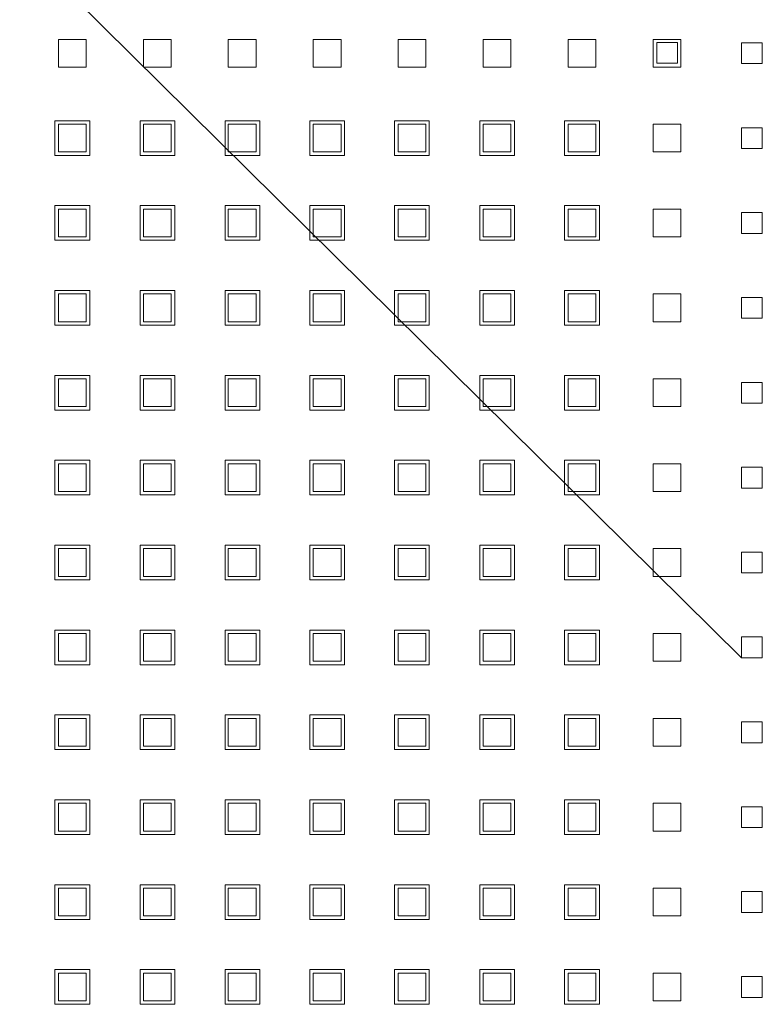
# Model space of a CAD drawing. Header units: millimetres. Extents: x -5941 to 19721, y -9230 to 6433.
# Tile 53 of 70: x 5877 to 5888, y -7420 to -7405. Entities that reach past the tile are written whole.
import ezdxf

# ---------------------------------------------------------------- set-up
doc = ezdxf.new("R2010")
doc.units = ezdxf.units.MM
doc.layers.add('A_SUFITY OPIS', color=1, linetype='Continuous')
doc.layers.add('GL-urzadzenia', color=6, linetype='Continuous', lineweight=20)

# ---------------------------------------------------------------- blocks, each defined once
blk = doc.blocks.new('RSen_55_ME_FB_SOg - fxza50a2veb - fully flat decoration panel - SH_daikin_tbq - standard-4997338-bottom')
at = {"lineweight": 18}
for p, q in [((83.66, 173.27), (87.66, 173.27)), ((83.66, 169.27), (83.66, 173.27)), ((87.66, 173.27), (87.66, 169.27)), ((95.89, 173.27), (99.89, 173.27)), ((95.89, 169.27), (95.89, 173.27)), ((99.89, 173.27), (99.89, 169.27)), ((108.12, 173.27), (112.12, 173.27)), ((108.12, 169.27), (108.12, 173.27)), ((112.12, 173.27), (112.12, 169.27)), ((120.35, 173.27), (124.35, 173.27)), ((120.35, 169.27), (120.35, 173.27)), ((124.35, 173.27), (124.35, 169.27)), ((132.58, 173.27), (136.58, 173.27)), ((132.58, 169.27), (132.58, 173.27)), ((136.58, 173.27), (136.58, 169.27)), ((144.81, 173.27), (148.81, 173.27)), ((144.81, 169.27), (144.81, 173.27)), ((148.81, 173.27), (148.81, 169.27)), ((157.04, 173.27), (161.04, 173.27)), ((157.04, 169.27), (157.04, 173.27)), ((161.04, 173.27), (161.04, 169.27)), ((169.27, 173.27), (173.27, 173.27)), ((169.27, 169.27), (169.27, 173.27)), ((173.27, 173.27), (173.27, 169.27)), ((169.8, 172.83), (169.8, 169.83)), ((172.8, 172.83), (169.8, 172.83)), ((172.8, 169.83), (172.8, 172.83)), ((182, 172.77), (182, 169.77)), ((185, 172.77), (182, 172.77)), ((182, 169.77), (182, 172.77)), ((182, 172.77), (185, 172.77)), ((185, 169.77), (185, 172.77)), ((185, 172.77), (185, 169.77)), ((87.66, 169.27), (83.66, 169.27)), ((99.89, 169.27), (95.89, 169.27)), ((112.12, 169.27), (108.12, 169.27)), ((124.35, 169.27), (120.35, 169.27)), ((136.58, 169.27), (132.58, 169.27)), ((148.81, 169.27), (144.81, 169.27)), ((161.04, 169.27), (157.04, 169.27)), ((173.27, 169.27), (169.27, 169.27)), ((169.8, 169.83), (172.8, 169.83)), ((182, 169.77), (185, 169.77)), ((185, 169.77), (182, 169.77)), ((83.16, 156.54), (83.16, 161.54)), ((83.16, 161.54), (88.16, 161.54)), ((87.66, 161.04), (83.66, 161.04)), ((83.66, 161.04), (83.66, 157.04)), ((87.66, 157.04), (87.66, 161.04)), ((88.16, 161.54), (88.16, 156.54)), ((95.42, 156.54), (95.42, 161.54)), ((95.42, 161.54), (100.42, 161.54)), ((99.89, 161.04), (95.89, 161.04)), ((95.89, 161.04), (95.89, 157.04)), ((99.89, 157.04), (99.89, 161.04)), ((100.42, 161.54), (100.42, 156.54)), ((107.65, 156.54), (107.65, 161.54)), ((107.65, 161.54), (112.65, 161.54)), ((112.12, 161.04), (108.12, 161.04)), ((108.12, 161.04), (108.12, 157.04)), ((112.12, 157.04), (112.12, 161.04)), ((112.65, 161.54), (112.65, 156.54)), ((119.85, 156.54), (119.85, 161.54)), ((119.85, 161.54), (124.85, 161.54)), ((124.35, 161.04), (120.35, 161.04)), ((120.35, 161.04), (120.35, 157.04)), ((124.35, 157.04), (124.35, 161.04)), ((124.85, 161.54), (124.85, 156.54)), ((132.05, 156.54), (132.05, 161.54)), ((132.05, 161.54), (137.05, 161.54)), ((136.58, 161.04), (132.58, 161.04)), ((132.58, 161.04), (132.58, 157.04)), ((136.58, 157.04), (136.58, 161.04)), ((137.05, 161.54), (137.05, 156.54)), ((144.31, 156.54), (144.31, 161.54)), ((144.31, 161.54), (149.31, 161.54)), ((148.81, 161.04), (144.81, 161.04)), ((144.81, 161.04), (144.81, 157.04)), ((148.81, 157.04), (148.81, 161.04)), ((149.31, 161.54), (149.31, 156.54)), ((156.54, 156.54), (156.54, 161.54)), ((156.54, 161.54), (161.54, 161.54)), ((161.04, 161.04), (157.04, 161.04)), ((157.04, 161.04), (157.04, 157.04)), ((161.04, 157.04), (161.04, 161.04)), ((161.54, 161.54), (161.54, 156.54)), ((169.27, 161.04), (173.27, 161.04)), ((169.27, 157.04), (169.27, 161.04)), ((173.27, 161.04), (173.27, 157.04)), ((182, 157.54), (182, 160.54)), ((182, 160.54), (185, 160.54)), ((185, 160.54), (185, 157.54)), ((185, 157.54), (182, 157.54)), ((88.16, 156.54), (83.16, 156.54)), ((83.66, 157.04), (87.66, 157.04)), ((100.42, 156.54), (95.42, 156.54)), ((95.89, 157.04), (99.89, 157.04)), ((112.65, 156.54), (107.65, 156.54)), ((108.12, 157.04), (112.12, 157.04)), ((124.85, 156.54), (119.85, 156.54)), ((120.35, 157.04), (124.35, 157.04)), ((137.05, 156.54), (132.05, 156.54)), ((132.58, 157.04), (136.58, 157.04)), ((149.31, 156.54), (144.31, 156.54)), ((144.81, 157.04), (148.81, 157.04)), ((161.54, 156.54), (156.54, 156.54)), ((157.04, 157.04), (161.04, 157.04)), ((173.27, 157.04), (169.27, 157.04)), ((83.16, 144.31), (83.16, 149.31)), ((83.16, 149.31), (88.16, 149.31)), ((88.16, 149.31), (88.16, 144.31)), ((95.42, 144.31), (95.42, 149.31)), ((95.42, 149.31), (100.42, 149.31)), ((100.42, 149.31), (100.42, 144.31)), ((107.65, 144.31), (107.65, 149.31)), ((107.65, 149.31), (112.65, 149.31)), ((112.65, 149.31), (112.65, 144.31)), ((119.85, 144.31), (119.85, 149.31)), ((119.85, 149.31), (124.85, 149.31)), ((124.85, 149.31), (124.85, 144.31)), ((132.05, 144.31), (132.05, 149.31)), ((132.05, 149.31), (137.05, 149.31)), ((137.05, 149.31), (137.05, 144.31)), ((144.31, 144.31), (144.31, 149.31)), ((144.31, 149.31), (149.31, 149.31)), ((149.31, 149.31), (149.31, 144.31)), ((156.54, 144.31), (156.54, 149.31)), ((156.54, 149.31), (161.54, 149.31)), ((161.54, 149.31), (161.54, 144.31)), ((87.66, 148.81), (83.66, 148.81)), ((83.66, 148.81), (83.66, 144.81)), ((87.66, 144.81), (87.66, 148.81)), ((99.89, 148.81), (95.89, 148.81)), ((95.89, 148.81), (95.89, 144.81)), ((99.89, 144.81), (99.89, 148.81)), ((112.12, 148.81), (108.12, 148.81)), ((108.12, 148.81), (108.12, 144.81)), ((112.12, 144.81), (112.12, 148.81)), ((124.35, 148.81), (120.35, 148.81)), ((120.35, 148.81), (120.35, 144.81)), ((124.35, 144.81), (124.35, 148.81)), ((136.58, 148.81), (132.58, 148.81)), ((132.58, 148.81), (132.58, 144.81)), ((136.58, 144.81), (136.58, 148.81)), ((148.81, 148.81), (144.81, 148.81)), ((144.81, 148.81), (144.81, 144.81)), ((148.81, 144.81), (148.81, 148.81)), ((161.04, 148.81), (157.04, 148.81)), ((157.04, 148.81), (157.04, 144.81)), ((161.04, 144.81), (161.04, 148.81)), ((169.27, 148.81), (173.27, 148.81)), ((169.27, 144.81), (169.27, 148.81)), ((173.27, 148.81), (173.27, 144.81)), ((182, 145.31), (182, 148.31)), ((182, 148.31), (185, 148.31)), ((185, 148.31), (185, 145.31)), ((83.66, 144.81), (87.66, 144.81)), ((95.89, 144.81), (99.89, 144.81)), ((108.12, 144.81), (112.12, 144.81)), ((120.35, 144.81), (124.35, 144.81)), ((132.58, 144.81), (136.58, 144.81)), ((144.81, 144.81), (148.81, 144.81)), ((157.04, 144.81), (161.04, 144.81)), ((173.27, 144.81), (169.27, 144.81)), ((185, 145.31), (182, 145.31)), ((88.16, 144.31), (83.16, 144.31)), ((100.42, 144.31), (95.42, 144.31)), ((112.65, 144.31), (107.65, 144.31)), ((124.85, 144.31), (119.85, 144.31)), ((137.05, 144.31), (132.05, 144.31)), ((149.31, 144.31), (144.31, 144.31)), ((161.54, 144.31), (156.54, 144.31)), ((83.16, 132.08), (83.16, 137.08)), ((83.16, 137.08), (88.16, 137.08)), ((87.66, 136.58), (83.66, 136.58)), ((83.66, 136.58), (83.66, 132.58)), ((87.66, 132.58), (87.66, 136.58)), ((88.16, 137.08), (88.16, 132.08)), ((95.42, 132.08), (95.42, 137.08)), ((95.42, 137.08), (100.42, 137.08)), ((99.89, 136.58), (95.89, 136.58)), ((95.89, 136.58), (95.89, 132.58)), ((99.89, 132.58), (99.89, 136.58)), ((100.42, 137.08), (100.42, 132.08)), ((107.65, 132.08), (107.65, 137.08)), ((107.65, 137.08), (112.65, 137.08)), ((112.12, 136.58), (108.12, 136.58)), ((108.12, 136.58), (108.12, 132.58)), ((112.12, 132.58), (112.12, 136.58)), ((112.65, 137.08), (112.65, 132.08)), ((119.85, 132.08), (119.85, 137.08)), ((119.85, 137.08), (124.85, 137.08)), ((124.35, 136.58), (120.35, 136.58)), ((120.35, 136.58), (120.35, 132.58)), ((124.35, 132.58), (124.35, 136.58)), ((124.85, 137.08), (124.85, 132.08)), ((132.05, 132.08), (132.05, 137.08)), ((132.05, 137.08), (137.05, 137.08)), ((136.58, 136.58), (132.58, 136.58)), ((132.58, 136.58), (132.58, 132.58)), ((136.58, 132.58), (136.58, 136.58)), ((137.05, 137.08), (137.05, 132.08)), ((144.31, 132.08), (144.31, 137.08)), ((144.31, 137.08), (149.31, 137.08)), ((148.81, 136.58), (144.81, 136.58)), ((144.81, 136.58), (144.81, 132.58)), ((148.81, 132.58), (148.81, 136.58)), ((149.31, 137.08), (149.31, 132.08)), ((156.54, 132.08), (156.54, 137.08)), ((156.54, 137.08), (161.54, 137.08)), ((161.04, 136.58), (157.04, 136.58)), ((157.04, 136.58), (157.04, 132.58)), ((161.04, 132.58), (161.04, 136.58)), ((161.54, 137.08), (161.54, 132.08)), ((169.27, 136.58), (173.27, 136.58)), ((169.27, 132.58), (169.27, 136.58)), ((173.27, 136.58), (173.27, 132.58)), ((182, 133.08), (182, 136.08)), ((182, 136.08), (185, 136.08)), ((185, 136.08), (185, 133.08)), ((88.16, 132.08), (83.16, 132.08)), ((83.66, 132.58), (87.66, 132.58)), ((100.42, 132.08), (95.42, 132.08)), ((95.89, 132.58), (99.89, 132.58)), ((112.65, 132.08), (107.65, 132.08)), ((108.12, 132.58), (112.12, 132.58)), ((124.85, 132.08), (119.85, 132.08)), ((120.35, 132.58), (124.35, 132.58)), ((137.05, 132.08), (132.05, 132.08)), ((132.58, 132.58), (136.58, 132.58)), ((149.31, 132.08), (144.31, 132.08)), ((144.81, 132.58), (148.81, 132.58)), ((161.54, 132.08), (156.54, 132.08)), ((157.04, 132.58), (161.04, 132.58)), ((173.27, 132.58), (169.27, 132.58)), ((185, 133.08), (182, 133.08)), ((83.16, 119.85), (83.16, 124.85)), ((83.16, 124.85), (88.16, 124.85)), ((88.16, 124.85), (88.16, 119.85)), ((95.42, 119.85), (95.42, 124.85)), ((95.42, 124.85), (100.42, 124.85)), ((100.42, 124.85), (100.42, 119.85)), ((107.65, 119.85), (107.65, 124.85)), ((107.65, 124.85), (112.65, 124.85)), ((112.65, 124.85), (112.65, 119.85)), ((119.85, 119.85), (119.85, 124.85)), ((119.85, 124.85), (124.85, 124.85)), ((124.85, 124.85), (124.85, 119.85)), ((132.05, 119.85), (132.05, 124.85)), ((132.05, 124.85), (137.05, 124.85)), ((137.05, 124.85), (137.05, 119.85)), ((144.31, 119.85), (144.31, 124.85)), ((144.31, 124.85), (149.31, 124.85)), ((149.31, 124.85), (149.31, 119.85)), ((156.54, 119.85), (156.54, 124.85)), ((156.54, 124.85), (161.54, 124.85)), ((161.54, 124.85), (161.54, 119.85)), ((87.66, 124.35), (83.66, 124.35)), ((83.66, 124.35), (83.66, 120.35)), ((87.66, 120.35), (87.66, 124.35)), ((99.89, 124.35), (95.89, 124.35)), ((95.89, 124.35), (95.89, 120.35)), ((99.89, 120.35), (99.89, 124.35)), ((112.12, 124.35), (108.12, 124.35)), ((108.12, 124.35), (108.12, 120.35)), ((112.12, 120.35), (112.12, 124.35)), ((124.35, 124.35), (120.35, 124.35)), ((120.35, 124.35), (120.35, 120.35)), ((124.35, 120.35), (124.35, 124.35)), ((136.58, 124.35), (132.58, 124.35)), ((132.58, 124.35), (132.58, 120.35)), ((136.58, 120.35), (136.58, 124.35)), ((148.81, 124.35), (144.81, 124.35)), ((144.81, 124.35), (144.81, 120.35)), ((148.81, 120.35), (148.81, 124.35)), ((161.04, 124.35), (157.04, 124.35)), ((157.04, 124.35), (157.04, 120.35)), ((161.04, 120.35), (161.04, 124.35)), ((169.27, 124.35), (173.27, 124.35)), ((169.27, 120.35), (169.27, 124.35)), ((173.27, 124.35), (173.27, 120.35)), ((182, 120.85), (182, 123.85)), ((182, 123.85), (185, 123.85)), ((185, 123.85), (185, 120.85)), ((185, 120.85), (182, 120.85)), ((88.16, 119.85), (83.16, 119.85)), ((83.66, 120.35), (87.66, 120.35)), ((100.42, 119.85), (95.42, 119.85)), ((95.89, 120.35), (99.89, 120.35)), ((112.65, 119.85), (107.65, 119.85)), ((108.12, 120.35), (112.12, 120.35)), ((124.85, 119.85), (119.85, 119.85)), ((120.35, 120.35), (124.35, 120.35)), ((137.05, 119.85), (132.05, 119.85)), ((132.58, 120.35), (136.58, 120.35)), ((149.31, 119.85), (144.31, 119.85)), ((144.81, 120.35), (148.81, 120.35)), ((161.54, 119.85), (156.54, 119.85)), ((157.04, 120.35), (161.04, 120.35)), ((173.27, 120.35), (169.27, 120.35)), ((83.16, 107.62), (83.16, 112.62)), ((83.16, 112.62), (88.16, 112.62)), ((87.66, 112.12), (83.66, 112.12)), ((83.66, 112.12), (83.66, 108.12)), ((87.66, 108.12), (87.66, 112.12)), ((88.16, 112.62), (88.16, 107.62)), ((95.42, 107.62), (95.42, 112.62)), ((95.42, 112.62), (100.42, 112.62)), ((99.89, 112.12), (95.89, 112.12)), ((95.89, 112.12), (95.89, 108.12)), ((99.89, 108.12), (99.89, 112.12)), ((100.42, 112.62), (100.42, 107.62)), ((107.65, 107.62), (107.65, 112.62)), ((107.65, 112.62), (112.65, 112.62)), ((112.12, 112.12), (108.12, 112.12)), ((108.12, 112.12), (108.12, 108.12)), ((112.12, 108.12), (112.12, 112.12)), ((112.65, 112.62), (112.65, 107.62)), ((119.85, 107.62), (119.85, 112.62)), ((119.85, 112.62), (124.85, 112.62)), ((124.35, 112.12), (120.35, 112.12)), ((120.35, 112.12), (120.35, 108.12)), ((124.35, 108.12), (124.35, 112.12)), ((124.85, 112.62), (124.85, 107.62)), ((132.05, 107.62), (132.05, 112.62)), ((132.05, 112.62), (137.05, 112.62)), ((136.58, 112.12), (132.58, 112.12)), ((132.58, 112.12), (132.58, 108.12)), ((136.58, 108.12), (136.58, 112.12)), ((137.05, 112.62), (137.05, 107.62)), ((144.31, 107.62), (144.31, 112.62)), ((144.31, 112.62), (149.31, 112.62)), ((148.81, 112.12), (144.81, 112.12)), ((144.81, 112.12), (144.81, 108.12)), ((148.81, 108.12), (148.81, 112.12)), ((149.31, 112.62), (149.31, 107.62)), ((156.54, 107.62), (156.54, 112.62)), ((156.54, 112.62), (161.54, 112.62)), ((161.04, 112.12), (157.04, 112.12)), ((157.04, 112.12), (157.04, 108.12)), ((161.04, 108.12), (161.04, 112.12)), ((161.54, 112.62), (161.54, 107.62)), ((169.27, 112.12), (173.27, 112.12)), ((169.27, 108.12), (169.27, 112.12)), ((173.27, 112.12), (173.27, 108.12)), ((182, 108.62), (182, 111.62)), ((182, 111.62), (185, 111.62)), ((185, 111.62), (185, 108.62)), ((83.66, 108.12), (87.66, 108.12)), ((95.89, 108.12), (99.89, 108.12)), ((108.12, 108.12), (112.12, 108.12)), ((120.35, 108.12), (124.35, 108.12)), ((132.58, 108.12), (136.58, 108.12)), ((144.81, 108.12), (148.81, 108.12)), ((157.04, 108.12), (161.04, 108.12)), ((173.27, 108.12), (169.27, 108.12)), ((185, 108.62), (182, 108.62)), ((88.16, 107.62), (83.16, 107.62)), ((100.42, 107.62), (95.42, 107.62)), ((112.65, 107.62), (107.65, 107.62)), ((124.85, 107.62), (119.85, 107.62)), ((137.05, 107.62), (132.05, 107.62)), ((149.31, 107.62), (144.31, 107.62)), ((161.54, 107.62), (156.54, 107.62)), ((83.16, 95.39), (83.16, 100.39)), ((83.16, 100.39), (88.16, 100.39)), ((87.66, 99.89), (83.66, 99.89)), ((83.66, 99.89), (83.66, 95.89)), ((87.66, 95.89), (87.66, 99.89)), ((88.16, 100.39), (88.16, 95.39)), ((95.42, 95.39), (95.42, 100.39)), ((95.42, 100.39), (100.42, 100.39)), ((99.89, 99.89), (95.89, 99.89)), ((95.89, 99.89), (95.89, 95.89)), ((99.89, 95.89), (99.89, 99.89)), ((100.42, 100.39), (100.42, 95.39)), ((107.65, 95.39), (107.65, 100.39)), ((107.65, 100.39), (112.65, 100.39)), ((112.12, 99.89), (108.12, 99.89)), ((108.12, 99.89), (108.12, 95.89)), ((112.12, 95.89), (112.12, 99.89)), ((112.65, 100.39), (112.65, 95.39)), ((119.85, 95.39), (119.85, 100.39)), ((119.85, 100.39), (124.85, 100.39)), ((124.35, 99.89), (120.35, 99.89)), ((120.35, 99.89), (120.35, 95.89)), ((124.35, 95.89), (124.35, 99.89)), ((124.85, 100.39), (124.85, 95.39)), ((132.05, 95.39), (132.05, 100.39)), ((132.05, 100.39), (137.05, 100.39)), ((136.58, 99.89), (132.58, 99.89)), ((132.58, 99.89), (132.58, 95.89)), ((136.58, 95.89), (136.58, 99.89)), ((137.05, 100.39), (137.05, 95.39)), ((144.31, 95.39), (144.31, 100.39)), ((144.31, 100.39), (149.31, 100.39)), ((148.81, 99.89), (144.81, 99.89)), ((144.81, 99.89), (144.81, 95.89)), ((148.81, 95.89), (148.81, 99.89)), ((149.31, 100.39), (149.31, 95.39)), ((156.54, 95.39), (156.54, 100.39)), ((156.54, 100.39), (161.54, 100.39)), ((161.04, 99.89), (157.04, 99.89)), ((157.04, 99.89), (157.04, 95.89)), ((161.04, 95.89), (161.04, 99.89)), ((161.54, 100.39), (161.54, 95.39)), ((169.27, 99.89), (173.27, 99.89)), ((169.27, 95.89), (169.27, 99.89)), ((173.27, 99.89), (173.27, 95.89)), ((182, 96.39), (182, 99.39)), ((182, 99.39), (185, 99.39)), ((185, 99.39), (185, 96.39)), ((88.16, 95.39), (83.16, 95.39)), ((83.66, 95.89), (87.66, 95.89)), ((100.42, 95.39), (95.42, 95.39)), ((95.89, 95.89), (99.89, 95.89)), ((112.65, 95.39), (107.65, 95.39)), ((108.12, 95.89), (112.12, 95.89)), ((124.85, 95.39), (119.85, 95.39)), ((120.35, 95.89), (124.35, 95.89)), ((137.05, 95.39), (132.05, 95.39)), ((132.58, 95.89), (136.58, 95.89)), ((149.31, 95.39), (144.31, 95.39)), ((144.81, 95.89), (148.81, 95.89)), ((161.54, 95.39), (156.54, 95.39)), ((157.04, 95.89), (161.04, 95.89)), ((173.27, 95.89), (169.27, 95.89)), ((185, 96.39), (182, 96.39)), ((83.16, 83.16), (83.16, 88.16)), ((83.16, 88.16), (88.16, 88.16)), ((88.16, 88.16), (88.16, 83.16)), ((95.42, 83.16), (95.42, 88.16)), ((95.42, 88.16), (100.42, 88.16)), ((100.42, 88.16), (100.42, 83.16)), ((107.65, 83.16), (107.65, 88.16)), ((107.65, 88.16), (112.65, 88.16)), ((112.65, 88.16), (112.65, 83.16)), ((119.85, 83.16), (119.85, 88.16)), ((119.85, 88.16), (124.85, 88.16)), ((124.85, 88.16), (124.85, 83.16)), ((132.05, 83.16), (132.05, 88.16)), ((132.05, 88.16), (137.05, 88.16)), ((137.05, 88.16), (137.05, 83.16)), ((144.31, 83.16), (144.31, 88.16)), ((144.31, 88.16), (149.31, 88.16)), ((149.31, 88.16), (149.31, 83.16)), ((156.54, 83.16), (156.54, 88.16)), ((156.54, 88.16), (161.54, 88.16)), ((161.54, 88.16), (161.54, 83.16)), ((87.66, 87.66), (83.66, 87.66)), ((83.66, 87.66), (83.66, 83.66)), ((87.66, 83.66), (87.66, 87.66)), ((99.89, 87.66), (95.89, 87.66)), ((95.89, 87.66), (95.89, 83.66)), ((99.89, 83.66), (99.89, 87.66)), ((112.12, 87.66), (108.12, 87.66)), ((108.12, 87.66), (108.12, 83.66)), ((112.12, 83.66), (112.12, 87.66)), ((124.35, 87.66), (120.35, 87.66)), ((120.35, 87.66), (120.35, 83.66)), ((124.35, 83.66), (124.35, 87.66)), ((136.58, 87.66), (132.58, 87.66)), ((132.58, 87.66), (132.58, 83.66)), ((136.58, 83.66), (136.58, 87.66)), ((148.81, 87.66), (144.81, 87.66)), ((144.81, 87.66), (144.81, 83.66)), ((148.81, 83.66), (148.81, 87.66)), ((161.04, 87.66), (157.04, 87.66)), ((157.04, 87.66), (157.04, 83.66)), ((161.04, 83.66), (161.04, 87.66)), ((169.27, 87.66), (173.27, 87.66)), ((169.27, 83.66), (169.27, 87.66)), ((173.27, 87.66), (173.27, 83.66)), ((182, 84.16), (182, 87.16)), ((182, 87.16), (185, 87.16)), ((185, 87.16), (185, 84.16)), ((185, 84.16), (182, 84.16)), ((88.16, 83.16), (83.16, 83.16)), ((83.66, 83.66), (87.66, 83.66)), ((100.42, 83.16), (95.42, 83.16)), ((95.89, 83.66), (99.89, 83.66)), ((112.65, 83.16), (107.65, 83.16)), ((108.12, 83.66), (112.12, 83.66)), ((124.85, 83.16), (119.85, 83.16)), ((120.35, 83.66), (124.35, 83.66)), ((137.05, 83.16), (132.05, 83.16)), ((132.58, 83.66), (136.58, 83.66)), ((149.31, 83.16), (144.31, 83.16)), ((144.81, 83.66), (148.81, 83.66)), ((161.54, 83.16), (156.54, 83.16)), ((157.04, 83.66), (161.04, 83.66)), ((173.27, 83.66), (169.27, 83.66)), ((83.16, 70.93), (83.16, 75.93)), ((83.16, 75.93), (88.16, 75.93)), ((87.66, 75.43), (83.66, 75.43)), ((83.66, 75.43), (83.66, 71.43)), ((87.66, 71.43), (87.66, 75.43)), ((88.16, 75.93), (88.16, 70.93)), ((95.42, 70.93), (95.42, 75.93)), ((95.42, 75.93), (100.42, 75.93)), ((99.89, 75.43), (95.89, 75.43)), ((95.89, 75.43), (95.89, 71.43)), ((99.89, 71.43), (99.89, 75.43)), ((100.42, 75.93), (100.42, 70.93)), ((107.65, 70.93), (107.65, 75.93)), ((107.65, 75.93), (112.65, 75.93)), ((112.12, 75.43), (108.12, 75.43)), ((108.12, 75.43), (108.12, 71.43)), ((112.12, 71.43), (112.12, 75.43)), ((112.65, 75.93), (112.65, 70.93)), ((119.85, 70.93), (119.85, 75.93)), ((119.85, 75.93), (124.85, 75.93)), ((124.35, 75.43), (120.35, 75.43)), ((120.35, 75.43), (120.35, 71.43)), ((124.35, 71.43), (124.35, 75.43)), ((124.85, 75.93), (124.85, 70.93)), ((132.05, 70.93), (132.05, 75.93)), ((132.05, 75.93), (137.05, 75.93)), ((136.58, 75.43), (132.58, 75.43)), ((132.58, 75.43), (132.58, 71.43)), ((136.58, 71.43), (136.58, 75.43)), ((137.05, 75.93), (137.05, 70.93)), ((144.31, 70.93), (144.31, 75.93)), ((144.31, 75.93), (149.31, 75.93)), ((148.81, 75.43), (144.81, 75.43)), ((144.81, 75.43), (144.81, 71.43)), ((148.81, 71.43), (148.81, 75.43)), ((149.31, 75.93), (149.31, 70.93)), ((156.54, 70.93), (156.54, 75.93)), ((156.54, 75.93), (161.54, 75.93)), ((161.04, 75.43), (157.04, 75.43)), ((157.04, 75.43), (157.04, 71.43)), ((161.04, 71.43), (161.04, 75.43)), ((161.54, 75.93), (161.54, 70.93)), ((169.27, 75.43), (173.27, 75.43)), ((169.27, 71.43), (169.27, 75.43)), ((173.27, 75.43), (173.27, 71.43)), ((182, 71.93), (182, 74.93)), ((182, 74.93), (185, 74.93)), ((185, 74.93), (185, 71.93)), ((83.66, 71.43), (87.66, 71.43)), ((95.89, 71.43), (99.89, 71.43)), ((108.12, 71.43), (112.12, 71.43)), ((120.35, 71.43), (124.35, 71.43)), ((132.58, 71.43), (136.58, 71.43)), ((144.81, 71.43), (148.81, 71.43)), ((157.04, 71.43), (161.04, 71.43)), ((173.27, 71.43), (169.27, 71.43)), ((185, 71.93), (182, 71.93)), ((88.16, 70.93), (83.16, 70.93)), ((100.42, 70.93), (95.42, 70.93)), ((112.65, 70.93), (107.65, 70.93)), ((124.85, 70.93), (119.85, 70.93)), ((137.05, 70.93), (132.05, 70.93)), ((149.31, 70.93), (144.31, 70.93)), ((161.54, 70.93), (156.54, 70.93)), ((83.16, 58.7), (83.16, 63.7)), ((83.16, 63.7), (88.16, 63.7)), ((87.66, 63.2), (83.66, 63.2)), ((83.66, 63.2), (83.66, 59.2)), ((87.66, 59.2), (87.66, 63.2)), ((88.16, 63.7), (88.16, 58.7)), ((95.42, 58.7), (95.42, 63.7)), ((95.42, 63.7), (100.42, 63.7)), ((99.89, 63.2), (95.89, 63.2)), ((95.89, 63.2), (95.89, 59.2)), ((99.89, 59.2), (99.89, 63.2)), ((100.42, 63.7), (100.42, 58.7)), ((107.65, 58.7), (107.65, 63.7)), ((107.65, 63.7), (112.65, 63.7)), ((112.12, 63.2), (108.12, 63.2)), ((108.12, 63.2), (108.12, 59.2)), ((112.12, 59.2), (112.12, 63.2)), ((112.65, 63.7), (112.65, 58.7)), ((119.85, 58.7), (119.85, 63.7)), ((119.85, 63.7), (124.85, 63.7)), ((124.35, 63.2), (120.35, 63.2)), ((120.35, 63.2), (120.35, 59.2)), ((124.35, 59.2), (124.35, 63.2)), ((124.85, 63.7), (124.85, 58.7)), ((132.05, 58.7), (132.05, 63.7)), ((132.05, 63.7), (137.05, 63.7)), ((136.58, 63.2), (132.58, 63.2)), ((132.58, 63.2), (132.58, 59.2)), ((136.58, 59.2), (136.58, 63.2)), ((137.05, 63.7), (137.05, 58.7)), ((144.31, 58.7), (144.31, 63.7)), ((144.31, 63.7), (149.31, 63.7)), ((148.81, 63.2), (144.81, 63.2)), ((144.81, 63.2), (144.81, 59.2)), ((148.81, 59.2), (148.81, 63.2)), ((149.31, 63.7), (149.31, 58.7)), ((156.54, 58.7), (156.54, 63.7)), ((156.54, 63.7), (161.54, 63.7)), ((161.04, 63.2), (157.04, 63.2)), ((157.04, 63.2), (157.04, 59.2)), ((161.04, 59.2), (161.04, 63.2)), ((161.54, 63.7), (161.54, 58.7)), ((169.27, 63.2), (173.27, 63.2)), ((169.27, 59.2), (169.27, 63.2)), ((173.27, 63.2), (173.27, 59.2)), ((182, 59.7), (182, 62.7)), ((182, 62.7), (185, 62.7)), ((185, 62.7), (185, 59.7)), ((185, 59.7), (182, 59.7)), ((88.16, 58.7), (83.16, 58.7)), ((83.66, 59.2), (87.66, 59.2)), ((100.42, 58.7), (95.42, 58.7)), ((95.89, 59.2), (99.89, 59.2)), ((112.65, 58.7), (107.65, 58.7)), ((108.12, 59.2), (112.12, 59.2)), ((124.85, 58.7), (119.85, 58.7)), ((120.35, 59.2), (124.35, 59.2)), ((137.05, 58.7), (132.05, 58.7)), ((132.58, 59.2), (136.58, 59.2)), ((149.31, 58.7), (144.31, 58.7)), ((144.81, 59.2), (148.81, 59.2)), ((161.54, 58.7), (156.54, 58.7)), ((157.04, 59.2), (161.04, 59.2)), ((173.27, 59.2), (169.27, 59.2)), ((83.16, 46.47), (83.16, 51.47)), ((83.16, 51.47), (88.16, 51.47)), ((88.16, 51.47), (88.16, 46.47)), ((95.42, 46.47), (95.42, 51.47)), ((95.42, 51.47), (100.42, 51.47)), ((100.42, 51.47), (100.42, 46.47)), ((107.65, 46.47), (107.65, 51.47)), ((107.65, 51.47), (112.65, 51.47)), ((112.65, 51.47), (112.65, 46.47)), ((119.85, 46.47), (119.85, 51.47)), ((119.85, 51.47), (124.85, 51.47)), ((124.85, 51.47), (124.85, 46.47)), ((132.05, 46.47), (132.05, 51.47)), ((132.05, 51.47), (137.05, 51.47)), ((137.05, 51.47), (137.05, 46.47)), ((144.31, 46.47), (144.31, 51.47)), ((144.31, 51.47), (149.31, 51.47)), ((149.31, 51.47), (149.31, 46.47)), ((156.54, 46.47), (156.54, 51.47)), ((156.54, 51.47), (161.54, 51.47)), ((161.54, 51.47), (161.54, 46.47)), ((87.66, 50.97), (83.66, 50.97)), ((83.66, 50.97), (83.66, 46.97)), ((87.66, 46.97), (87.66, 50.97)), ((99.89, 50.97), (95.89, 50.97)), ((95.89, 50.97), (95.89, 46.97)), ((99.89, 46.97), (99.89, 50.97)), ((112.12, 50.97), (108.12, 50.97)), ((108.12, 50.97), (108.12, 46.97)), ((112.12, 46.97), (112.12, 50.97)), ((124.35, 50.97), (120.35, 50.97)), ((120.35, 50.97), (120.35, 46.97)), ((124.35, 46.97), (124.35, 50.97)), ((136.58, 50.97), (132.58, 50.97)), ((132.58, 50.97), (132.58, 46.97)), ((136.58, 46.97), (136.58, 50.97)), ((148.81, 50.97), (144.81, 50.97)), ((144.81, 50.97), (144.81, 46.97)), ((148.81, 46.97), (148.81, 50.97)), ((161.04, 50.97), (157.04, 50.97)), ((157.04, 50.97), (157.04, 46.97)), ((161.04, 46.97), (161.04, 50.97)), ((169.27, 50.97), (173.27, 50.97)), ((169.27, 46.97), (169.27, 50.97)), ((173.27, 50.97), (173.27, 46.97)), ((182, 47.47), (182, 50.47)), ((182, 50.47), (185, 50.47)), ((185, 50.47), (185, 47.47)), ((83.66, 46.97), (87.66, 46.97)), ((95.89, 46.97), (99.89, 46.97)), ((108.12, 46.97), (112.12, 46.97)), ((120.35, 46.97), (124.35, 46.97)), ((132.58, 46.97), (136.58, 46.97)), ((144.81, 46.97), (148.81, 46.97)), ((157.04, 46.97), (161.04, 46.97)), ((173.27, 46.97), (169.27, 46.97)), ((185, 47.47), (182, 47.47)), ((88.16, 46.47), (83.16, 46.47)), ((100.42, 46.47), (95.42, 46.47)), ((112.65, 46.47), (107.65, 46.47)), ((124.85, 46.47), (119.85, 46.47)), ((137.05, 46.47), (132.05, 46.47)), ((149.31, 46.47), (144.31, 46.47)), ((161.54, 46.47), (156.54, 46.47)), ((83.16, 34.24), (83.16, 39.24)), ((83.16, 39.24), (88.16, 39.24)), ((87.66, 38.74), (83.66, 38.74)), ((83.66, 38.74), (83.66, 34.74)), ((87.66, 34.74), (87.66, 38.74)), ((88.16, 39.24), (88.16, 34.24)), ((95.42, 34.24), (95.42, 39.24)), ((95.42, 39.24), (100.42, 39.24)), ((99.89, 38.74), (95.89, 38.74)), ((95.89, 38.74), (95.89, 34.74)), ((99.89, 34.74), (99.89, 38.74)), ((100.42, 39.24), (100.42, 34.24)), ((107.65, 34.24), (107.65, 39.24)), ((107.65, 39.24), (112.65, 39.24)), ((112.12, 38.74), (108.12, 38.74)), ((108.12, 38.74), (108.12, 34.74)), ((112.12, 34.74), (112.12, 38.74)), ((112.65, 39.24), (112.65, 34.24)), ((119.85, 34.24), (119.85, 39.24)), ((119.85, 39.24), (124.85, 39.24)), ((124.35, 38.74), (120.35, 38.74)), ((120.35, 38.74), (120.35, 34.74)), ((124.35, 34.74), (124.35, 38.74)), ((124.85, 39.24), (124.85, 34.24)), ((132.05, 34.24), (132.05, 39.24)), ((132.05, 39.24), (137.05, 39.24)), ((136.58, 38.74), (132.58, 38.74)), ((132.58, 38.74), (132.58, 34.74)), ((136.58, 34.74), (136.58, 38.74)), ((137.05, 39.24), (137.05, 34.24)), ((144.31, 34.24), (144.31, 39.24)), ((144.31, 39.24), (149.31, 39.24)), ((148.81, 38.74), (144.81, 38.74)), ((144.81, 38.74), (144.81, 34.74)), ((148.81, 34.74), (148.81, 38.74)), ((149.31, 39.24), (149.31, 34.24)), ((156.54, 34.24), (156.54, 39.24)), ((156.54, 39.24), (161.54, 39.24)), ((161.04, 38.74), (157.04, 38.74)), ((157.04, 38.74), (157.04, 34.74)), ((161.04, 34.74), (161.04, 38.74)), ((161.54, 39.24), (161.54, 34.24)), ((169.27, 38.74), (173.27, 38.74)), ((169.27, 34.74), (169.27, 38.74)), ((173.27, 38.74), (173.27, 34.74)), ((182, 35.24), (182, 38.24)), ((182, 38.24), (185, 38.24)), ((185, 38.24), (185, 35.24)), ((88.16, 34.24), (83.16, 34.24)), ((83.66, 34.74), (87.66, 34.74)), ((100.42, 34.24), (95.42, 34.24)), ((95.89, 34.74), (99.89, 34.74)), ((112.65, 34.24), (107.65, 34.24)), ((108.12, 34.74), (112.12, 34.74)), ((124.85, 34.24), (119.85, 34.24)), ((120.35, 34.74), (124.35, 34.74)), ((137.05, 34.24), (132.05, 34.24)), ((132.58, 34.74), (136.58, 34.74)), ((149.31, 34.24), (144.31, 34.24)), ((144.81, 34.74), (148.81, 34.74)), ((161.54, 34.24), (156.54, 34.24)), ((157.04, 34.74), (161.04, 34.74)), ((173.27, 34.74), (169.27, 34.74)), ((185, 35.24), (182, 35.24))]:
    blk.add_line(p, q, dxfattribs=at)
blk = doc.blocks.new('2658cea6-5bf1-4a8d-8ecb-1a42f1d0a86a')
at = {"lineweight": 18}
blk.add_blockref('RSen_55_ME_FB_SOg - fxza50a2veb - fully flat decoration panel - SH_daikin_tbq - standard-4997338-bottom', (0, 0), dxfattribs=at)
blk = doc.blocks.new('116a95a6-ef70-443d-9a1b-21b416471860')
at = {"layer": 'GL-urzadzenia', "xscale": 0.1, "yscale": 0.1, "zscale": 0.1}
blk.add_blockref('2658cea6-5bf1-4a8d-8ecb-1a42f1d0a86a', (35.05, -31), dxfattribs=at)

msp = doc.modelspace()

# ---------------------------------------------------------------- linework, layer by layer
at = {"layer": 'A_SUFITY OPIS'}
msp.add_lwpolyline([(5887.232, -7414.669), (5841.302, -7369.222), (5701.872, -7369.222)], dxfattribs=at)

# ---------------------------------------------------------------- block references
at = {"layer": 'GL-urzadzenia'}
msp.add_blockref('116a95a6-ef70-443d-9a1b-21b416471860', (5833.982, -7392.085), dxfattribs=at)

doc.saveas('drawing.dxf')
